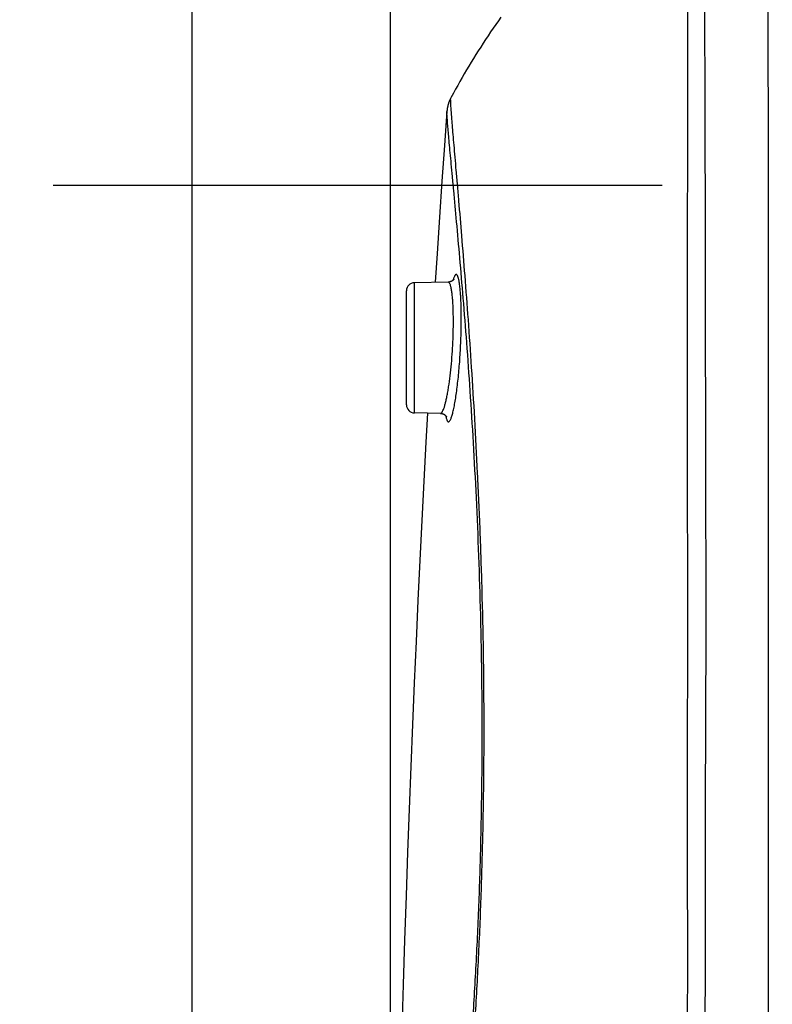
# Model space of a CAD drawing. Header units: millimetres. Extents: x 5828 to 6704, y 123 to 421.
# Tile 221 of 256: x 6445.01 to 6447.33, y 272.85 to 275.88. Entities that reach past the tile are written whole.
import ezdxf

# ---------------------------------------------------------------- set-up
doc = ezdxf.new("R2010")
doc.units = ezdxf.units.MM
doc.linetypes.add('CENTER', pattern=[0.6, 0.375, -0.075, 0.075, -0.075])
for name, color, linetype in [('中心线', 7, 'Continuous'), ('外形图', 7, 'Continuous'), ('尺寸标注', 7, 'Continuous')]:
    doc.layers.add(name, color=color, linetype=linetype)
doc.styles.add('微软雅黑', font='msyh.ttc', dxfattribs={"height": 1.5})
doc.dimstyles.new('尺寸标注_1_20比例', dxfattribs={"dimtxt": 1.5, "dimasz": 1.25, "dimexe": 0.5, "dimexo": 0.4, "dimgap": 0.5, "dimtad": 1, "dimdec": 1, "dimlfac": 20, "dimdsep": 46, "dimtxsty": '微软雅黑', "dimcen": 0.09, "dimadec": 0, "dimazin": 0, "dimtp": 0.01, "dimtm": 0.01, "dimtfac": 1, "dimtdec": 1, "dimtofl": 0, "dimtmove": 0, "dimatfit": 3, "dimfxl": 1, "dimtolj": 1, "dimarcsym": 0})

# ---------------------------------------------------------------- blocks, each defined once
blk = doc.blocks.new('*D1094')
at = {"layer": 'Defpoints', "color": 0}
for p in [(6458.0147, 282.1502), (6446.1521, 270.8153), (6458.0147, 270.6863)]:
    blk.add_point(p, dxfattribs=at)
at = {"layer": '尺寸标注', "color": 0, "lineweight": -2}
for p, q in [((6446.1521, 271.2153), (6446.1521, 282.6502)), ((6458.0147, 271.0863), (6458.0147, 282.6502)), ((6447.4021, 282.1502), (6456.7647, 282.1502))]:
    blk.add_line(p, q, dxfattribs=at)
at = {"layer": '尺寸标注', "color": 0}
for points in [[(6447.4021, 282.3585), (6447.4021, 281.9418), (6446.1521, 282.1502)], [(6456.7647, 281.9418), (6456.7647, 282.3585), (6458.0147, 282.1502)]]:
    blk.add_solid(points, dxfattribs=at)
at = {"layer": '尺寸标注', "color": 0, "insert": (6452.2031, 283.4218), "char_height": 1.5, "attachment_point": 5, "style": '微软雅黑'}
blk.add_mtext('\\A1;{\\fAlibaba PuHuiTi 3.0 55 Regular|b0|i0|c134|p18;237.4}', dxfattribs=at)
blk = doc.blocks.new('*D1095')
at = {"layer": 'Defpoints', "color": 0}
for p in [(6458.6099, 287.4405), (6445.5413, 244.9578), (6458.6099, 244.9009)]:
    blk.add_point(p, dxfattribs=at)
at = {"layer": '尺寸标注', "color": 0, "lineweight": -2}
for p, q in [((6445.5413, 245.3578), (6445.5413, 287.9405)), ((6458.6099, 245.3009), (6458.6099, 287.9405)), ((6446.7913, 287.4405), (6457.3599, 287.4405))]:
    blk.add_line(p, q, dxfattribs=at)
at = {"layer": '尺寸标注', "color": 0}
for points in [[(6446.7913, 287.6488), (6446.7913, 287.2322), (6445.5413, 287.4405)], [(6457.3599, 287.2322), (6457.3599, 287.6488), (6458.6099, 287.4405)]]:
    blk.add_solid(points, dxfattribs=at)
at = {"layer": '尺寸标注', "color": 0, "insert": (6451.8537, 288.7121), "char_height": 1.5, "attachment_point": 5, "style": '微软雅黑'}
blk.add_mtext('\\A1;{\\fAlibaba PuHuiTi 3.0 55 Regular|b0|i0|c134|p18;260}', dxfattribs=at)

msp = doc.modelspace()

# ---------------------------------------------------------------- linework, layer by layer
at = {"layer": '中心线', "linetype": 'CENTER', "ltscale": 5}
msp.add_line((6458.9889, 275.3693), (6445.0104, 275.3693), dxfattribs=at)
at = {"layer": '外形图', "linetype": 'ByBlock'}
for p, q in [((6446.3304, 275.0716), (6446.2262, 275.0697)), ((6446.2262, 274.6689), (6446.2262, 275.0697)), ((6446.2016, 274.6939), (6446.2016, 275.0448)), ((6446.3066, 274.6675), (6446.2262, 274.6689))]:
    msp.add_line(p, q, dxfattribs=at)
for points in [[(6446.4928, 275.8873), (6446.4847, 275.8759), (6446.4767, 275.8644), (6446.4688, 275.853), (6446.461, 275.8415), (6446.4532, 275.8299), (6446.4455, 275.8184), (6446.4379, 275.8068), (6446.4304, 275.7951), (6446.4229, 275.7835), (6446.4155, 275.7718), (6446.4083, 275.76), (6446.401, 275.7483), (6446.3939, 275.7365), (6446.3868, 275.7246), (6446.3798, 275.7128), (6446.3729, 275.7009), (6446.3661, 275.6889), (6446.3594, 275.677), (6446.3527, 275.665), (6446.3461, 275.653), (6446.3381, 275.6383)], [(6446.3381, 275.6382), (6446.3377, 275.6374), (6446.3372, 275.6365), (6446.3368, 275.6356), (6446.3364, 275.6348), (6446.336, 275.6339), (6446.3356, 275.6331), (6446.3352, 275.6323), (6446.3348, 275.6315), (6446.3345, 275.6307), (6446.3341, 275.6299), (6446.3338, 275.6291), (6446.3335, 275.6284), (6446.3332, 275.6276), (6446.3329, 275.6269), (6446.3326, 275.6261), (6446.3324, 275.6254), (6446.3321, 275.6247), (6446.3319, 275.624), (6446.3316, 275.6233), (6446.3314, 275.6227), (6446.3312, 275.622), (6446.331, 275.6214), (6446.3308, 275.6207), (6446.3306, 275.6201), (6446.3304, 275.6195), (6446.3302, 275.6188), (6446.33, 275.6182), (6446.3299, 275.6176), (6446.3297, 275.617), (6446.3295, 275.6164), (6446.3294, 275.6158), (6446.3292, 275.6153), (6446.3291, 275.6147), (6446.329, 275.6141), (6446.3288, 275.6136), (6446.3287, 275.613), (6446.3286, 275.6125), (6446.3284, 275.6119), (6446.3283, 275.6114), (6446.3282, 275.6108), (6446.3281, 275.6103), (6446.328, 275.6098), (6446.3279, 275.6092), (6446.3278, 275.6087), (6446.3277, 275.6082), (6446.3276, 275.6077), (6446.3275, 275.6072), (6446.3274, 275.6066), (6446.3274, 275.6061), (6446.3273, 275.6056), (6446.3272, 275.6051), (6446.3271, 275.6046), (6446.3271, 275.6041), (6446.327, 275.6036), (6446.3269, 275.6031), (6446.3269, 275.6025), (6446.3268, 275.602), (6446.3267, 275.6015), (6446.3267, 275.601), (6446.3266, 275.6005), (6446.3266, 275.6), (6446.3265, 275.5994), (6446.3265, 275.5989), (6446.3264, 275.5984), (6446.3264, 275.5978), (6446.3187, 275.4917)], [(6446.3187, 275.4917), (6446.3111, 275.3821), (6446.3035, 275.2713), (6446.2962, 275.1592), (6446.2905, 275.0709)], [(6446.3472, 275.0801), (6446.3472, 275.0801), (6446.3471, 275.08), (6446.3471, 275.08), (6446.3471, 275.0799), (6446.347, 275.0799), (6446.347, 275.0798), (6446.3469, 275.0797), (6446.3469, 275.0796), (6446.3468, 275.0795), (6446.3467, 275.0794), (6446.3466, 275.0793), (6446.3465, 275.0792), (6446.3464, 275.079), (6446.3463, 275.0789), (6446.3462, 275.0787), (6446.3461, 275.0786), (6446.3459, 275.0784), (6446.3458, 275.0783), (6446.3456, 275.0781), (6446.3455, 275.0779), (6446.3453, 275.0778), (6446.3451, 275.0776), (6446.345, 275.0774), (6446.3448, 275.0772), (6446.3446, 275.077), (6446.3444, 275.0769), (6446.3441, 275.0767), (6446.3439, 275.0765), (6446.3437, 275.0763), (6446.3434, 275.0761), (6446.3432, 275.0759), (6446.3429, 275.0757), (6446.3426, 275.0755), (6446.3424, 275.0753), (6446.3421, 275.0751), (6446.3418, 275.0749), (6446.3414, 275.0747), (6446.3411, 275.0745), (6446.3408, 275.0743), (6446.3404, 275.0741), (6446.3401, 275.0739), (6446.3397, 275.0738), (6446.3393, 275.0736), (6446.3389, 275.0734), (6446.3385, 275.0732), (6446.3381, 275.0731), (6446.3377, 275.0729), (6446.3372, 275.0728), (6446.3368, 275.0726), (6446.3363, 275.0725), (6446.3359, 275.0723), (6446.3354, 275.0722), (6446.3349, 275.0721), (6446.3344, 275.072), (6446.3339, 275.0719), (6446.3334, 275.0718), (6446.3329, 275.0718), (6446.3324, 275.0717), (6446.3319, 275.0716), (6446.3314, 275.0716), (6446.3309, 275.0716), (6446.3304, 275.0716)], [(6446.2666, 274.6682), (6446.2617, 274.5792), (6446.2552, 274.4592), (6446.249, 274.3378), (6446.2429, 274.2151), (6446.2369, 274.0909), (6446.2312, 273.9654), (6446.2256, 273.8384), (6446.2202, 273.71), (6446.215, 273.5802), (6446.2099, 273.4489), (6446.2051, 273.3162), (6446.2004, 273.1819), (6446.1959, 273.0461), (6446.1916, 272.9088), (6446.1874, 272.77)], [(6446.3066, 274.6675), (6446.3071, 274.6675), (6446.3076, 274.6674), (6446.3081, 274.6674), (6446.3086, 274.6674), (6446.3091, 274.6673), (6446.3097, 274.6672), (6446.3102, 274.6671), (6446.3107, 274.667), (6446.3112, 274.6669), (6446.3117, 274.6668), (6446.3122, 274.6667), (6446.3127, 274.6665), (6446.3132, 274.6664), (6446.3136, 274.6662), (6446.3141, 274.6661), (6446.3145, 274.6659), (6446.315, 274.6657), (6446.3154, 274.6655), (6446.3158, 274.6653), (6446.3162, 274.6651), (6446.3166, 274.6649), (6446.317, 274.6647), (6446.3174, 274.6645), (6446.3178, 274.6643), (6446.3181, 274.664), (6446.3184, 274.6638), (6446.3188, 274.6636), (6446.3191, 274.6634), (6446.3194, 274.6632), (6446.3197, 274.6629), (6446.32, 274.6627), (6446.3203, 274.6625), (6446.3205, 274.6623), (6446.3208, 274.662), (6446.321, 274.6618), (6446.3213, 274.6616), (6446.3215, 274.6614), (6446.3217, 274.6612), (6446.3219, 274.6609), (6446.3221, 274.6607), (6446.3223, 274.6605), (6446.3225, 274.6603), (6446.3226, 274.6601), (6446.3228, 274.6599), (6446.323, 274.6597), (6446.3231, 274.6595), (6446.3233, 274.6594), (6446.3234, 274.6592), (6446.3235, 274.659), (6446.3236, 274.6588), (6446.3237, 274.6587), (6446.3238, 274.6585), (6446.3239, 274.6584), (6446.324, 274.6582), (6446.3241, 274.6581), (6446.3242, 274.658), (6446.3242, 274.6579), (6446.3243, 274.6577), (6446.3244, 274.6576), (6446.3244, 274.6576), (6446.3244, 274.6575), (6446.3245, 274.6574), (6446.3245, 274.6574), (6446.3245, 274.6573), (6446.3245, 274.6573), (6446.3245, 274.6573)]]:
    msp.add_lwpolyline(points, dxfattribs=at)
for centre, start, end in [((6446.2266, 275.0448), 91, 180), ((6446.2266, 274.6939), 180, 269)]:
    msp.add_arc(centre, 0.025, start, end, dxfattribs=at)
for points, knots in [([(6447.1184, 276.4627), (6447.1184, 276.4552), (6447.1185, 276.4356), (6447.1187, 276.3781), (6447.119, 276.3023), (6447.1192, 276.2086), (6447.1194, 276.0806), (6447.1197, 275.8906), (6447.1206, 275.6291), (6447.1214, 275.3267), (6447.1218, 274.9889), (6447.1223, 274.6879), (6447.1229, 274.434), (6447.1233, 274.2356), (6447.1236, 274.0333), (6447.1232, 273.828), (6447.1223, 273.6206), (6447.1216, 273.4469), (6447.1216, 273.3076), (6447.1218, 273.2032), (6447.122, 273.0989), (6447.1219, 272.995), (6447.1213, 272.8915), (6447.1206, 272.7884), (6447.1205, 272.6856), (6447.1209, 272.583), (6447.1216, 272.4803), (6447.1221, 272.3777), (6447.122, 272.2751), (6447.1214, 272.1382), (6447.1204, 272.0013), (6447.1198, 271.8644), (6447.1197, 271.7275), (6447.12, 271.5906), (6447.1203, 271.4537), (6447.1205, 271.3168), (6447.1204, 271.1455), (6447.1197, 270.94), (6447.1192, 270.7345), (6447.119, 270.5289), (6447.1191, 270.3232), (6447.1194, 270.0488), (6447.1197, 269.7055), (6447.1195, 269.2933), (6447.1191, 268.8808), (6447.1188, 268.4678), (6447.1185, 268.0544), (6447.1179, 267.6405), (6447.1169, 267.2262), (6447.1162, 266.8806), (6447.1159, 266.6038), (6447.1158, 266.3268), (6447.1161, 265.9801), (6447.1165, 265.5638), (6447.1164, 265.147), (6447.1163, 264.869), (6447.1163, 264.7299)], [0, 0, 0, 0, 0.001908, 0.00501, 0.014723, 0.021288, 0.028955, 0.047455, 0.06988, 0.09581, 0.124774, 0.156259, 0.172773, 0.189703, 0.206972, 0.2245, 0.242204, 0.260003, 0.268914, 0.277819, 0.286708, 0.295567, 0.304389, 0.313173, 0.32193, 0.330677, 0.339421, 0.348168, 0.356918, 0.365669, 0.38317, 0.391919, 0.400668, 0.418169, 0.426922, 0.435676, 0.453188, 0.470704, 0.488224, 0.505748, 0.523279, 0.540816, 0.575915, 0.611044, 0.646207, 0.681405, 0.716641, 0.751915, 0.78723, 0.822588, 0.840283, 0.857989, 0.893434, 0.928919, 0.964443, 1, 1, 1, 1]), ([(6447.315, 276.476), (6447.315, 276.456), (6447.315, 276.3971), (6447.3151, 276.2814), (6447.3151, 276.1119), (6447.3152, 275.7884), (6447.3152, 275.2811), (6447.3153, 274.5766), (6447.3153, 273.9242), (6447.3153, 273.4419), (6447.3153, 273.1605), (6447.3153, 272.8809), (6447.3152, 272.5332), (6447.3152, 272.117), (6447.3152, 271.7011), (6447.3151, 271.1462), (6447.315, 270.4521), (6447.3149, 269.3391), (6447.3148, 267.9437), (6447.3146, 266.2637), (6447.3146, 265.1411), (6447.3146, 264.5786)], [0, 0, 0, 0, 0.005054, 0.014844, 0.029176, 0.047796, 0.096414, 0.157092, 0.22544, 0.260921, 0.278704, 0.2964, 0.331428, 0.36638, 0.401334, 0.436301, 0.506289, 0.576374, 0.716945, 0.858146, 1, 1, 1, 1]), ([(6447.0689, 276.4455), (6447.0689, 276.4259), (6447.0689, 276.3683), (6447.0688, 276.2849), (6447.0684, 276.1909), (6447.0679, 276.0625), (6447.0674, 275.9178), (6447.0672, 275.7573), (6447.067, 275.5678), (6447.0667, 275.307), (6447.0662, 274.9689), (6447.0661, 274.6678), (6447.0665, 274.4139), (6447.0669, 274.2157), (6447.0672, 274.0136), (6447.0669, 273.8432), (6447.0665, 273.7057), (6447.066, 273.5671), (6447.0657, 273.4282), (6447.066, 273.2893), (6447.0665, 273.1851), (6447.067, 273.0811), (6447.0671, 272.9432), (6447.0663, 272.8059), (6447.0667, 272.6689), (6447.0675, 272.5665), (6447.0684, 272.4641), (6447.0689, 272.3617), (6447.0689, 272.2593), (6447.0683, 272.1227), (6447.0674, 271.9861), (6447.067, 271.8495), (6447.0671, 271.713), (6447.0676, 271.5764), (6447.068, 271.4398), (6447.0683, 271.3031), (6447.0682, 271.1323), (6447.0678, 270.9272), (6447.0674, 270.7221), (6447.0673, 270.4485), (6447.0679, 270.1749), (6447.0685, 269.901), (6447.0689, 269.627), (6447.0691, 269.3528), (6447.0691, 269.0785), (6447.0692, 268.8039), (6447.0694, 268.4605), (6447.0697, 268.0479), (6447.0697, 267.635), (6447.0693, 267.2215), (6447.0691, 266.8767), (6447.0691, 266.6006), (6447.0694, 266.3241), (6447.07, 265.9783), (6447.0705, 265.5629), (6447.0703, 265.1471), (6447.0698, 264.8697), (6447.0696, 264.731)], [0, 0, 0, 0, 0.005017, 0.014769, 0.021364, 0.029067, 0.04765, 0.058441, 0.070164, 0.096179, 0.125219, 0.15676, 0.173293, 0.190236, 0.207512, 0.225041, 0.233875, 0.242741, 0.26053, 0.269434, 0.278331, 0.28721, 0.296058, 0.313641, 0.322391, 0.331132, 0.339872, 0.348614, 0.357358, 0.366103, 0.383591, 0.392334, 0.401077, 0.418566, 0.427313, 0.436062, 0.453562, 0.471065, 0.488572, 0.506084, 0.541129, 0.558662, 0.576204, 0.611311, 0.628877, 0.646452, 0.681628, 0.716841, 0.752093, 0.787386, 0.82272, 0.840404, 0.858098, 0.893517, 0.928976, 0.964472, 1, 1, 1, 1]), ([(6446.4104, 264.3603), (6446.396, 264.6231), (6446.3771, 265.0175), (6446.3563, 265.5433), (6446.3382, 266.0686), (6446.3205, 266.7247), (6446.3067, 267.5111), (6446.3012, 268.1654), (6446.3001, 268.6881), (6446.3012, 269.2095), (6446.3055, 269.7301), (6446.314, 270.2498), (6446.3224, 270.6386), (6446.3312, 270.9621), (6446.3393, 271.2205), (6446.346, 271.4141), (6446.3533, 271.6073), (6446.3613, 271.8003), (6446.37, 271.9931), (6446.3791, 272.1858), (6446.3887, 272.3783), (6446.3974, 272.5385), (6446.405, 272.6664), (6446.4109, 272.7622), (6446.4167, 272.8584), (6446.422, 272.9551), (6446.4268, 273.0524), (6446.4321, 273.1833), (6446.437, 273.3476), (6446.4404, 273.5445), (6446.4413, 273.8032), (6446.4372, 274.0572), (6446.429, 274.3045), (6446.4213, 274.4803), (6446.4125, 274.6477), (6446.4028, 274.8055), (6446.3927, 274.9523), (6446.3825, 275.0871), (6446.3727, 275.209), (6446.3649, 275.302), (6446.3591, 275.3692), (6446.3552, 275.414), (6446.3517, 275.4549), (6446.3485, 275.4917), (6446.3456, 275.5246), (6446.3432, 275.5533), (6446.3415, 275.5746), (6446.3404, 275.5895), (6446.3397, 275.5992), (6446.3391, 275.6078), (6446.3386, 275.6153), (6446.3382, 275.6217), (6446.338, 275.6271), (6446.3378, 275.6314), (6446.3378, 275.6344), (6446.3378, 275.6362), (6446.3379, 275.6371), (6446.338, 275.6378), (6446.3381, 275.6381), (6446.3381, 275.6382)], [0, 0, 0, 0, 0.069978, 0.104941, 0.139884, 0.209701, 0.279394, 0.348935, 0.383648, 0.418322, 0.48753, 0.522043, 0.556491, 0.590884, 0.608062, 0.625223, 0.642362, 0.659474, 0.676569, 0.693662, 0.710752, 0.727802, 0.736305, 0.744805, 0.753328, 0.761905, 0.770545, 0.779242, 0.796725, 0.814222, 0.831604, 0.865483, 0.881735, 0.897369, 0.912265, 0.926304, 0.939376, 0.951384, 0.962243, 0.97187, 0.976195, 0.980181, 0.983819, 0.9871, 0.99002, 0.992573, 0.994756, 0.995706, 0.996563, 0.997326, 0.997994, 0.998566, 0.999044, 0.999426, 0.999713, 0.99982, 0.999903, 0.999963, 1, 1, 1, 1]), ([(6446.4018, 264.3605), (6446.3869, 264.6213), (6446.3673, 265.0126), (6446.3459, 265.5344), (6446.3274, 266.0557), (6446.3093, 266.7067), (6446.2955, 267.487), (6446.2901, 268.1362), (6446.2892, 268.6548), (6446.2904, 269.172), (6446.2949, 269.6885), (6446.3035, 270.2041), (6446.312, 270.5897), (6446.3226, 270.9746), (6446.3331, 271.2949), (6446.3428, 271.5507), (6446.3507, 271.7422), (6446.3594, 271.9334), (6446.3685, 272.1244), (6446.3781, 272.3154), (6446.3867, 272.4743), (6446.3941, 272.6012), (6446.3999, 272.6962), (6446.4059, 272.7912), (6446.4118, 272.8866), (6446.4172, 272.9826), (6446.4219, 273.0793), (6446.4258, 273.1766), (6446.4301, 273.307), (6446.4337, 273.47), (6446.4354, 273.6647), (6446.4343, 273.8572), (6446.4295, 274.1048), (6446.4207, 274.3443), (6446.4085, 274.5739), (6446.3985, 274.733), (6446.3879, 274.8814), (6446.3771, 275.0181), (6446.3665, 275.1422), (6446.3566, 275.2527), (6446.3489, 275.336), (6446.3434, 275.3952), (6446.3398, 275.4338), (6446.3365, 275.4684), (6446.3337, 275.499), (6446.3313, 275.5255), (6446.3293, 275.5479), (6446.3279, 275.5662), (6446.327, 275.5788), (6446.3265, 275.5867), (6446.3263, 275.5911), (6446.3262, 275.5945), (6446.3263, 275.5963), (6446.3263, 275.5971)], [0, 0, 0, 0, 0.069696, 0.104517, 0.139319, 0.20885, 0.278253, 0.3475, 0.382064, 0.416588, 0.485494, 0.519856, 0.554152, 0.588391, 0.622576, 0.63964, 0.656677, 0.673692, 0.6907, 0.707709, 0.724694, 0.733164, 0.74162, 0.750078, 0.758566, 0.767114, 0.775727, 0.784393, 0.793093, 0.810525, 0.827889, 0.845047, 0.86186, 0.893954, 0.908994, 0.923201, 0.936467, 0.948691, 0.95979, 0.969685, 0.978296, 0.982095, 0.985544, 0.988638, 0.991373, 0.993743, 0.995744, 0.997373, 0.998626, 0.999112, 0.999502, 0.999799, 1, 1, 1, 1]), ([(6446.3681, 274.8681), (6446.3686, 274.8785), (6446.3695, 274.8994), (6446.3702, 274.9255), (6446.3705, 274.9464), (6446.3706, 274.9621), (6446.3705, 274.9778), (6446.3702, 274.9935), (6446.3697, 275.0092), (6446.3691, 275.0222), (6446.3684, 275.0327), (6446.3678, 275.0405), (6446.3672, 275.0483), (6446.3664, 275.0561), (6446.3654, 275.0639), (6446.3645, 275.0704), (6446.3636, 275.0755), (6446.3628, 275.0793), (6446.3619, 275.0832), (6446.3609, 275.0863), (6446.3601, 275.0888), (6446.3593, 275.0906), (6446.3584, 275.0923), (6446.3575, 275.0937), (6446.3565, 275.0946), (6446.3557, 275.0951), (6446.3547, 275.0952), (6446.3537, 275.095), (6446.3529, 275.0944), (6446.3519, 275.0935), (6446.3509, 275.0922), (6446.35, 275.0905), (6446.3488, 275.0882), (6446.3476, 275.0851), (6446.3463, 275.0814), (6446.3456, 275.0789), (6446.3452, 275.0777)], [0, 0, 0, 0, 0.125014, 0.250028, 0.312535, 0.375043, 0.43755, 0.500058, 0.562565, 0.625072, 0.656325, 0.687579, 0.718833, 0.750086, 0.781339, 0.812592, 0.828218, 0.843845, 0.859471, 0.875095, 0.882908, 0.89072, 0.89853, 0.906331, 0.910233, 0.914126, 0.918008, 0.921895, 0.925794, 0.929697, 0.937502, 0.945312, 0.953125, 0.968748, 0.984374, 1, 1, 1, 1]), ([(6446.3438, 274.8693), (6446.3443, 274.8779), (6446.3451, 274.895), (6446.3459, 274.9207), (6446.3463, 274.9464), (6446.3461, 274.9678), (6446.3457, 274.985), (6446.3452, 274.9978), (6446.3445, 275.0107), (6446.3435, 275.0235), (6446.3424, 275.0341), (6446.3412, 275.0426), (6446.3402, 275.049), (6446.3392, 275.0542), (6446.3382, 275.0584), (6446.3373, 275.0615), (6446.3363, 275.0645), (6446.3352, 275.067), (6446.3342, 275.0689), (6446.3332, 275.0702), (6446.332, 275.0712), (6446.3309, 275.0716), (6446.3304, 275.0716)], [0, 0, 0, 0, 0.125019, 0.250038, 0.375057, 0.500075, 0.562585, 0.625094, 0.687604, 0.750113, 0.81262, 0.843875, 0.875129, 0.906381, 0.922008, 0.937635, 0.95326, 0.968879, 0.97669, 0.984496, 0.99228, 1, 1, 1, 1]), ([(6446.3066, 274.6675), (6446.307, 274.6675), (6446.3079, 274.6677), (6446.3092, 274.6685), (6446.3104, 274.6698), (6446.3123, 274.6723), (6446.3145, 274.6767), (6446.3172, 274.6833), (6446.3198, 274.6918), (6446.3225, 274.7019), (6446.3252, 274.7136), (6446.3278, 274.7269), (6446.3304, 274.7415), (6446.3338, 274.7632), (6446.3375, 274.7928), (6446.3412, 274.8303), (6446.343, 274.8561), (6446.3438, 274.8693)], [0, 0, 0, 0, 0.005835, 0.012685, 0.021074, 0.031281, 0.057614, 0.092131, 0.134776, 0.185291, 0.243288, 0.308287, 0.379726, 0.456974, 0.626061, 0.809364, 1, 1, 1, 1]), ([(6446.3228, 274.6599), (6446.3234, 274.6567), (6446.3243, 274.6523), (6446.326, 274.6471), (6446.3272, 274.6444), (6446.3285, 274.6424), (6446.3298, 274.6415), (6446.3309, 274.6413), (6446.332, 274.6414), (6446.3334, 274.6422), (6446.3349, 274.644), (6446.3365, 274.6465), (6446.3381, 274.6499), (6446.3398, 274.6541), (6446.3415, 274.6591), (6446.3432, 274.6649), (6446.3449, 274.6715), (6446.3473, 274.6817), (6446.3502, 274.6962), (6446.3534, 274.7155), (6446.3566, 274.7371), (6446.3595, 274.7608), (6446.3622, 274.7861), (6446.3654, 274.822), (6446.3672, 274.8495), (6446.3681, 274.8681)], [0, 0, 0, 0, 0.038516, 0.053144, 0.064774, 0.073639, 0.080309, 0.083227, 0.08616, 0.092927, 0.101923, 0.113686, 0.128431, 0.146218, 0.167045, 0.19088, 0.217664, 0.247309, 0.31479, 0.392403, 0.479052, 0.573487, 0.67433, 0.780094, 1, 1, 1, 1])]:
    msp.add_open_spline(points, degree=3, knots=knots, dxfattribs=at)

# ---------------------------------------------------------------- dimensions: what is measured, and where the dimension line sits
at = {"layer": '尺寸标注'}
for base, p1, p2, text, picture, middle in [((6458.6099, 287.4405), (6445.5413, 244.9578), (6458.6099, 244.9009), '{\\fAlibaba PuHuiTi 3.0 55 Regular|b0|i0|c134|p18;260}', '*D1095', (6451.8537, 287.4405)), ((6458.0147, 282.1502), (6446.1521, 270.8153), (6458.0147, 270.6863), '{\\fAlibaba PuHuiTi 3.0 55 Regular|b0|i0|c134|p18;237.4}', '*D1094', (6452.2031, 282.1502))]:
    dim = msp.add_linear_dim(base=base, p1=p1, p2=p2, text=text, dimstyle='尺寸标注_1_20比例', dxfattribs=at)
    dim.commit()
    dim.dimension.update_dxf_attribs({"geometry": picture, "text_midpoint": middle, "dimtype": 160})

doc.saveas('drawing.dxf')
